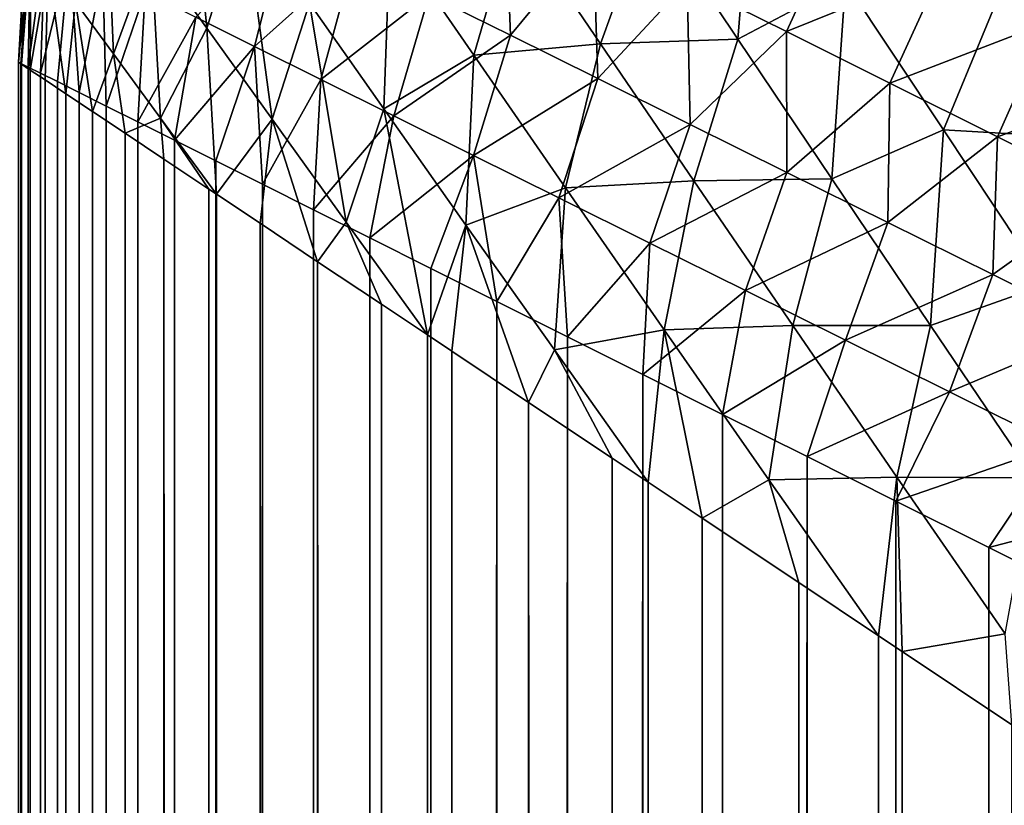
# Model space of a CAD drawing. Extents: x -551 to 551, y -297 to 194.
# Tile 62 of 163: x -498.499 to -497.651, y 192.86 to 193.537. Entities that reach past the tile are written whole.
import ezdxf

# ---------------------------------------------------------------- set-up
doc = ezdxf.new("R2010")
doc.units = 0
doc.header["$LTSCALE"] = 70.117983
for name, color, linetype in [('12', 7, 'CONTINUOUS'), ('16', 7, 'CONTINUOUS'), ('19', 7, 'CONTINUOUS'), ('22', 7, 'CONTINUOUS'), ('7', 7, 'CONTINUOUS')]:
    doc.layers.add(name, color=color, linetype=linetype)

msp = doc.modelspace()

# ---------------------------------------------------------------- linework, layer by layer
at = {"layer": '12', "color": 7, "linetype": 'CONTINUOUS'}
for points in [[(-498.5, 193.5, 43.5), (-498.5, -193.5, 43.5), (-498.49745, -193.4983, 43.62364), (-498.5, 193.5, 43.5)], [(-498.49745, 193.4983, 43.62364), (-498.5, 193.5, 43.5), (-498.49745, -193.4983, 43.62364), (-498.49745, 193.4983, 43.62364)], [(-498.48984, 193.49323, 43.74668), (-498.49745, 193.4983, 43.62364), (-498.48984, -193.49323, 43.74668), (-498.48984, 193.49323, 43.74668)], [(-498.48984, -193.49323, 43.74668), (-498.49745, 193.4983, 43.62364), (-498.49745, -193.4983, 43.62364), (-498.48984, -193.49323, 43.74668)], [(-498.47714, 193.48476, 43.86967), (-498.48984, 193.49323, 43.74668), (-498.47714, -193.48476, 43.86967), (-498.47714, 193.48476, 43.86967)], [(-498.47714, -193.48476, 43.86967), (-498.48984, 193.49323, 43.74668), (-498.48984, -193.49323, 43.74668), (-498.47714, -193.48476, 43.86967)], [(-498.4593, 193.47287, 43.99247), (-498.47714, 193.48476, 43.86967), (-498.4593, -193.47287, 43.99247), (-498.4593, 193.47287, 43.99247)], [(-498.4593, -193.47287, 43.99247), (-498.47714, 193.48476, 43.86967), (-498.47714, -193.48476, 43.86967), (-498.4593, -193.47287, 43.99247)], [(-498.43633, 193.45755, 44.1148), (-498.4593, 193.47287, 43.99247), (-498.43633, -193.45755, 44.1148), (-498.43633, 193.45755, 44.1148)], [(-498.43633, -193.45755, 44.1148), (-498.4593, 193.47287, 43.99247), (-498.4593, -193.47287, 43.99247), (-498.43633, -193.45755, 44.1148)], [(-498.40814, 193.43876, 44.23669), (-498.43633, 193.45755, 44.1148), (-498.40814, -193.43876, 44.23669), (-498.40814, 193.43876, 44.23669)], [(-498.40814, -193.43876, 44.23669), (-498.43633, 193.45755, 44.1148), (-498.43633, -193.45755, 44.1148), (-498.40814, -193.43876, 44.23669)], [(-498.37472, 193.41648, 44.35788), (-498.40814, 193.43876, 44.23669), (-498.37472, -193.41648, 44.35788), (-498.37472, 193.41648, 44.35788)], [(-498.37472, -193.41648, 44.35788), (-498.40814, 193.43876, 44.23669), (-498.40814, -193.43876, 44.23669), (-498.37472, -193.41648, 44.35788)], [(-498.33599, 193.39066, 44.47835), (-498.37472, 193.41648, 44.35788), (-498.33599, -193.39066, 44.47835), (-498.33599, 193.39066, 44.47835)], [(-498.33599, -193.39066, 44.47835), (-498.37472, 193.41648, 44.35788), (-498.37472, -193.41648, 44.35788), (-498.33599, -193.39066, 44.47835)], [(-498.32951, 193.38634, 44.49692), (-498.33599, 193.39066, 44.47835), (-498.2919, -193.36127, 44.59785), (-498.32951, 193.38634, 44.49692)], [(-498.2919, -193.36127, 44.59785), (-498.33599, 193.39066, 44.47835), (-498.33599, -193.39066, 44.47835), (-498.2919, -193.36127, 44.59785)], [(-498.2919, 193.36127, 44.59785), (-498.32951, 193.38634, 44.49692), (-498.2919, -193.36127, 44.59785), (-498.2919, 193.36127, 44.59785)], [(-498.24238, 193.32825, 44.71629), (-498.2919, 193.36127, 44.59785), (-498.24238, -193.32825, 44.71629), (-498.24238, 193.32825, 44.71629)], [(-498.24238, -193.32825, 44.71629), (-498.2919, 193.36127, 44.59785), (-498.2919, -193.36127, 44.59785), (-498.24238, -193.32825, 44.71629)], [(-498.18736, 193.29158, 44.83345), (-498.24238, 193.32825, 44.71629), (-498.18736, -193.29158, 44.83345), (-498.18736, 193.29158, 44.83345)], [(-498.18736, -193.29158, 44.83345), (-498.24238, 193.32825, 44.71629), (-498.24238, -193.32825, 44.71629), (-498.18736, -193.29158, 44.83345)], [(-498.14781, 193.26521, 44.91035), (-498.18736, 193.29158, 44.83345), (-498.1268, -193.2512, 44.94911), (-498.14781, 193.26521, 44.91035)], [(-498.1268, -193.2512, 44.94911), (-498.18736, 193.29158, 44.83345), (-498.18736, -193.29158, 44.83345), (-498.1268, -193.2512, 44.94911)], [(-498.1268, 193.2512, 44.94911), (-498.14781, 193.26521, 44.91035), (-498.1268, -193.2512, 44.94911), (-498.1268, 193.2512, 44.94911)], [(-498.06062, 193.20708, 45.06309), (-498.1268, 193.2512, 44.94911), (-498.06062, -193.20708, 45.06309), (-498.06062, 193.20708, 45.06309)], [(-498.06062, -193.20708, 45.06309), (-498.1268, 193.2512, 44.94911), (-498.1268, -193.2512, 44.94911), (-498.06062, -193.20708, 45.06309)], [(-497.98879, 193.1592, 45.17508), (-498.06062, 193.20708, 45.06309), (-497.98879, -193.1592, 45.17508), (-497.98879, 193.1592, 45.17508)], [(-497.98879, -193.1592, 45.17508), (-498.06062, 193.20708, 45.06309), (-498.06062, -193.20708, 45.06309), (-497.98879, -193.1592, 45.17508)], [(-497.95757, 193.13838, 45.22056), (-497.98879, 193.1592, 45.17508), (-497.91126, -193.10751, 45.28489), (-497.95757, 193.13838, 45.22056)], [(-497.91126, -193.10751, 45.28489), (-497.98879, 193.1592, 45.17508), (-497.98879, -193.1592, 45.17508), (-497.91126, -193.10751, 45.28489)], [(-497.91126, 193.10751, 45.28489), (-497.95757, 193.13838, 45.22056), (-497.91126, -193.10751, 45.28489), (-497.91126, 193.10751, 45.28489)], [(-497.82802, 193.05201, 45.39218), (-497.91126, 193.10751, 45.28489), (-497.82802, -193.05201, 45.39218), (-497.82802, 193.05201, 45.39218)], [(-497.82802, -193.05201, 45.39218), (-497.91126, 193.10751, 45.28489), (-497.91126, -193.10751, 45.28489), (-497.82802, -193.05201, 45.39218)], [(-497.75941, 193.00627, 45.4736), (-497.82802, 193.05201, 45.39218), (-497.73905, -192.9927, 45.49666), (-497.75941, 193.00627, 45.4736)], [(-497.73905, -192.9927, 45.49666), (-497.82802, 193.05201, 45.39218), (-497.82802, -193.05201, 45.39218), (-497.73905, -192.9927, 45.49666)], [(-497.73905, 192.9927, 45.49666), (-497.75941, 193.00627, 45.4736), (-497.73905, -192.9927, 45.49666), (-497.73905, 192.9927, 45.49666)], [(-497.64438, 192.92958, 45.59801), (-497.73905, 192.9927, 45.49666), (-497.64438, -192.92958, 45.59801), (-497.64438, 192.92958, 45.59801)], [(-497.64438, -192.92958, 45.59801), (-497.73905, 192.9927, 45.49666), (-497.73905, -192.9927, 45.49666), (-497.64438, -192.92958, 45.59801)]]:
    msp.add_3dface(points, dxfattribs=at)
at = {"layer": '16', "color": 7, "linetype": 'CONTINUOUS'}
for points in [[(-498.5, -193.5, 2), (-498.5, 193.5, 2), (-498.4979, 193.49895, 1.90842), (-498.5, -193.5, 2)], [(-498.5, -193.5, 2), (-498.4979, 193.49895, 1.90842), (-498.4979, -193.49895, 1.90842), (-498.5, -193.5, 2)], [(-498.4979, 193.49895, 1.90842), (-498.49163, 193.49581, 1.81718), (-498.4979, -193.49895, 1.90842), (-498.4979, 193.49895, 1.90842)], [(-498.4979, -193.49895, 1.90842), (-498.49163, 193.49581, 1.81718), (-498.49163, -193.49581, 1.81718), (-498.4979, -193.49895, 1.90842)], [(-498.49163, 193.49581, 1.81718), (-498.48115, 193.49058, 1.72608), (-498.49163, -193.49581, 1.81718), (-498.49163, 193.49581, 1.81718)], [(-498.49163, -193.49581, 1.81718), (-498.48115, 193.49058, 1.72608), (-498.48115, -193.49058, 1.72608), (-498.49163, -193.49581, 1.81718)], [(-498.48115, 193.49058, 1.72608), (-498.46648, 193.48324, 1.63536), (-498.48115, -193.49058, 1.72608), (-498.48115, 193.49058, 1.72608)], [(-498.48115, -193.49058, 1.72608), (-498.46648, 193.48324, 1.63536), (-498.46648, -193.48324, 1.63536), (-498.48115, -193.49058, 1.72608)], [(-498.46648, 193.48324, 1.63536), (-498.44761, 193.4738, 1.54522), (-498.46648, -193.48324, 1.63536), (-498.46648, 193.48324, 1.63536)], [(-498.46648, -193.48324, 1.63536), (-498.44761, 193.4738, 1.54522), (-498.44761, -193.4738, 1.54522), (-498.46648, -193.48324, 1.63536)], [(-498.44761, 193.4738, 1.54522), (-498.42451, 193.46226, 1.45572), (-498.44761, -193.4738, 1.54522), (-498.44761, 193.4738, 1.54522)], [(-498.44761, -193.4738, 1.54522), (-498.42451, 193.46226, 1.45572), (-498.42451, -193.46226, 1.45572), (-498.44761, -193.4738, 1.54522)], [(-498.42451, 193.46226, 1.45572), (-498.39722, 193.44861, 1.3671), (-498.42451, -193.46226, 1.45572), (-498.42451, 193.46226, 1.45572)], [(-498.42451, -193.46226, 1.45572), (-498.39722, 193.44861, 1.3671), (-498.39722, -193.44861, 1.3671), (-498.42451, -193.46226, 1.45572)], [(-498.39722, 193.44861, 1.3671), (-498.36569, 193.43284, 1.27944), (-498.39722, -193.44861, 1.3671), (-498.39722, 193.44861, 1.3671)], [(-498.39722, -193.44861, 1.3671), (-498.36569, 193.43284, 1.27944), (-498.38656, -193.44328, 1.33601), (-498.39722, -193.44861, 1.3671)], [(-498.38656, -193.44328, 1.33601), (-498.36569, 193.43284, 1.27944), (-498.36569, -193.43284, 1.27944), (-498.38656, -193.44328, 1.33601)], [(-498.36569, 193.43284, 1.27944), (-498.32994, 193.41497, 1.19296), (-498.36569, -193.43284, 1.27944), (-498.36569, 193.43284, 1.27944)], [(-498.36569, -193.43284, 1.27944), (-498.32994, 193.41497, 1.19296), (-498.32994, -193.41497, 1.19296), (-498.36569, -193.43284, 1.27944)], [(-498.32994, 193.41497, 1.19296), (-498.28997, 193.39498, 1.1078), (-498.32994, -193.41497, 1.19296), (-498.32994, 193.41497, 1.19296)], [(-498.32994, -193.41497, 1.19296), (-498.28997, 193.39498, 1.1078), (-498.28997, -193.39498, 1.1078), (-498.32994, -193.41497, 1.19296)], [(-498.28997, 193.39498, 1.1078), (-498.24578, 193.37289, 1.02416), (-498.28997, -193.39498, 1.1078), (-498.28997, 193.39498, 1.1078)], [(-498.28997, -193.39498, 1.1078), (-498.24578, 193.37289, 1.02416), (-498.26529, -193.38264, 1.05991), (-498.28997, -193.39498, 1.1078)], [(-498.26529, -193.38264, 1.05991), (-498.24578, 193.37289, 1.02416), (-498.24578, -193.37289, 1.02416), (-498.26529, -193.38264, 1.05991)], [(-498.24578, 193.37289, 1.02416), (-498.19738, 193.34869, 0.94223), (-498.24578, -193.37289, 1.02416), (-498.24578, 193.37289, 1.02416)], [(-498.24578, -193.37289, 1.02416), (-498.19738, 193.34869, 0.94223), (-498.19738, -193.34869, 0.94223), (-498.24578, -193.37289, 1.02416)], [(-498.19738, 193.34869, 0.94223), (-498.14481, 193.32241, 0.8622), (-498.19738, -193.34869, 0.94223), (-498.19738, 193.34869, 0.94223)], [(-498.19738, -193.34869, 0.94223), (-498.14481, 193.32241, 0.8622), (-498.14481, -193.32241, 0.8622), (-498.19738, -193.34869, 0.94223)], [(-498.14481, 193.32241, 0.8622), (-498.08809, 193.29405, 0.78428), (-498.14481, -193.32241, 0.8622), (-498.14481, 193.32241, 0.8622)], [(-498.14481, -193.32241, 0.8622), (-498.08809, 193.29405, 0.78428), (-498.13819, -193.31909, 0.85268), (-498.14481, -193.32241, 0.8622)], [(-498.13819, -193.31909, 0.85268), (-498.08809, 193.29405, 0.78428), (-498.08809, -193.29405, 0.78428), (-498.13819, -193.31909, 0.85268)], [(-498.08809, 193.29405, 0.78428), (-498.02727, 193.26363, 0.7087), (-498.08809, -193.29405, 0.78428), (-498.08809, 193.29405, 0.78428)], [(-498.08809, -193.29405, 0.78428), (-498.02727, 193.26363, 0.7087), (-498.02727, -193.26363, 0.7087), (-498.08809, -193.29405, 0.78428)], [(-498.02727, 193.26363, 0.7087), (-497.9624, 193.2312, 0.63568), (-498.02727, -193.26363, 0.7087), (-498.02727, 193.26363, 0.7087)], [(-498.02727, -193.26363, 0.7087), (-497.9624, 193.2312, 0.63568), (-498.00635, -193.25317, 0.68436), (-498.02727, -193.26363, 0.7087)], [(-498.00635, -193.25317, 0.68436), (-497.9624, 193.2312, 0.63568), (-497.9624, -193.2312, 0.63568), (-498.00635, -193.25317, 0.68436)], [(-497.9624, 193.2312, 0.63568), (-497.89357, 193.19679, 0.56544), (-497.9624, -193.2312, 0.63568), (-497.9624, 193.2312, 0.63568)], [(-497.9624, -193.2312, 0.63568), (-497.89357, 193.19679, 0.56544), (-497.89357, -193.19679, 0.56544), (-497.9624, -193.2312, 0.63568)], [(-497.89357, 193.19679, 0.56544), (-497.82087, 193.16043, 0.49823), (-497.89357, -193.19679, 0.56544), (-497.89357, 193.19679, 0.56544)], [(-497.89357, -193.19679, 0.56544), (-497.82087, 193.16043, 0.49823), (-497.86957, -193.18479, 0.54251), (-497.89357, -193.19679, 0.56544)], [(-497.86957, -193.18479, 0.54251), (-497.82087, 193.16043, 0.49823), (-497.82087, -193.16043, 0.49823), (-497.86957, -193.18479, 0.54251)], [(-497.82087, 193.16043, 0.49823), (-497.74441, 193.1222, 0.43429), (-497.82087, -193.16043, 0.49823), (-497.82087, 193.16043, 0.49823)], [(-497.82087, -193.16043, 0.49823), (-497.74441, 193.1222, 0.43429), (-497.74441, -193.1222, 0.43429), (-497.82087, -193.16043, 0.49823)], [(-497.74441, 193.1222, 0.43429), (-497.66432, 193.08216, 0.37385), (-497.74441, -193.1222, 0.43429), (-497.74441, 193.1222, 0.43429)], [(-497.74441, -193.1222, 0.43429), (-497.66432, 193.08216, 0.37385), (-497.7284, -193.1142, 0.4217), (-497.74441, -193.1222, 0.43429)], [(-497.7284, -193.1142, 0.4217), (-497.66432, 193.08216, 0.37385), (-497.66432, -193.08216, 0.37385), (-497.7284, -193.1142, 0.4217)], [(-497.66432, 193.08216, 0.37385), (-497.58076, 193.04038, 0.31716), (-497.66432, -193.08216, 0.37385), (-497.66432, 193.08216, 0.37385)], [(-497.66432, -193.08216, 0.37385), (-497.58076, 193.04038, 0.31716), (-497.5833, -193.04165, 0.31879), (-497.66432, -193.08216, 0.37385)]]:
    msp.add_3dface(points, dxfattribs=at)
at = {"layer": '19', "color": 7, "linetype": 'CONTINUOUS'}
for points in [[(-498.07611, 193.52315, 0.80504), (-498.14625, 193.55804, 0.90439), (-498.0812, 193.64746, 0.85919), (-498.07611, 193.52315, 0.80504)], [(-498.00508, 193.60939, 0.75909), (-498.07611, 193.52315, 0.80504), (-498.0812, 193.64746, 0.85919), (-498.00508, 193.60939, 0.75909)], [(-497.6128, 193.53442, 0.43785), (-497.70452, 193.58059, 0.50899), (-497.5997, 193.64764, 0.48548), (-497.6128, 193.53442, 0.43785)], [(-497.83866, 193.52635, 0.57888), (-497.92405, 193.56893, 0.66563), (-497.79314, 193.62521, 0.58693), (-497.83866, 193.52635, 0.57888)], [(-497.70452, 193.58059, 0.50899), (-497.83866, 193.52635, 0.57888), (-497.79314, 193.62521, 0.58693), (-497.70452, 193.58059, 0.50899)], [(-498.29661, 193.51348, 1.13459), (-498.3472, 193.5387, 1.24888), (-498.26978, 193.61964, 1.11957), (-498.29661, 193.51348, 1.13459)], [(-498.21098, 193.59029, 1.00932), (-498.29661, 193.51348, 1.13459), (-498.26978, 193.61964, 1.11957), (-498.21098, 193.59029, 1.00932)], [(-498.5, 193.5, 2), (-498.49371, 193.61196, 2), (-498.4895, 193.60985, 1.87032), (-498.5, 193.5, 2)], [(-498.4979, 193.49895, 1.90842), (-498.5, 193.5, 2), (-498.4895, 193.60985, 1.87032), (-498.4979, 193.49895, 1.90842)], [(-498.49163, 193.49581, 1.81718), (-498.4979, 193.49895, 1.90842), (-498.4895, 193.60985, 1.87032), (-498.49163, 193.49581, 1.81718)], [(-498.47692, 193.60355, 1.74146), (-498.49163, 193.49581, 1.81718), (-498.4895, 193.60985, 1.87032), (-498.47692, 193.60355, 1.74146)], [(-498.00107, 193.48587, 0.71145), (-498.07611, 193.52315, 0.80504), (-498.00508, 193.60939, 0.75909), (-498.00107, 193.48587, 0.71145)], [(-497.92405, 193.56893, 0.66563), (-498.00107, 193.48587, 0.71145), (-498.00508, 193.60939, 0.75909), (-497.92405, 193.56893, 0.66563)], [(-498.48115, 193.49058, 1.72608), (-498.49163, 193.49581, 1.81718), (-498.47692, 193.60355, 1.74146), (-498.48115, 193.49058, 1.72608)], [(-498.45613, 193.59313, 1.61418), (-498.48115, 193.49058, 1.72608), (-498.47692, 193.60355, 1.74146), (-498.45613, 193.59313, 1.61418)], [(-498.46648, 193.48324, 1.63536), (-498.48115, 193.49058, 1.72608), (-498.45613, 193.59313, 1.61418), (-498.46648, 193.48324, 1.63536)], [(-498.44761, 193.4738, 1.54522), (-498.46648, 193.48324, 1.63536), (-498.45613, 193.59313, 1.61418), (-498.44761, 193.4738, 1.54522)], [(-498.42736, 193.57874, 1.48923), (-498.44761, 193.4738, 1.54522), (-498.45613, 193.59313, 1.61418), (-498.42736, 193.57874, 1.48923)], [(-498.23959, 193.48508, 1.02482), (-498.29661, 193.51348, 1.13459), (-498.21098, 193.59029, 1.00932), (-498.23959, 193.48508, 1.02482)], [(-498.14625, 193.55804, 0.90439), (-498.23959, 193.48508, 1.02482), (-498.21098, 193.59029, 1.00932), (-498.14625, 193.55804, 0.90439)], [(-498.42451, 193.46226, 1.45572), (-498.44761, 193.4738, 1.54522), (-498.42736, 193.57874, 1.48923), (-498.42451, 193.46226, 1.45572)], [(-498.39092, 193.56053, 1.36726), (-498.42451, 193.46226, 1.45572), (-498.42736, 193.57874, 1.48923), (-498.39092, 193.56053, 1.36726)], [(-497.74944, 193.48187, 0.49886), (-497.83866, 193.52635, 0.57888), (-497.70452, 193.58059, 0.50899), (-497.74944, 193.48187, 0.49886)], [(-497.6128, 193.53442, 0.43785), (-497.74944, 193.48187, 0.49886), (-497.70452, 193.58059, 0.50899), (-497.6128, 193.53442, 0.43785)], [(-497.92159, 193.44643, 0.62375), (-498.00107, 193.48587, 0.71145), (-497.92405, 193.56893, 0.66563), (-497.92159, 193.44643, 0.62375)], [(-497.83866, 193.52635, 0.57888), (-497.92159, 193.44643, 0.62375), (-497.92405, 193.56893, 0.66563), (-497.83866, 193.52635, 0.57888)], [(-498.39722, 193.44861, 1.3671), (-498.42451, 193.46226, 1.45572), (-498.39092, 193.56053, 1.36726), (-498.39722, 193.44861, 1.3671)], [(-498.3472, 193.5387, 1.24888), (-498.39722, 193.44861, 1.3671), (-498.39092, 193.56053, 1.36726), (-498.3472, 193.5387, 1.24888)], [(-498.17659, 193.45375, 0.91991), (-498.23959, 193.48508, 1.02482), (-498.14625, 193.55804, 0.90439), (-498.17659, 193.45375, 0.91991)], [(-498.07611, 193.52315, 0.80504), (-498.17659, 193.45375, 0.91991), (-498.14625, 193.55804, 0.90439), (-498.07611, 193.52315, 0.80504)], [(-498.36569, 193.43284, 1.27944), (-498.39722, 193.44861, 1.3671), (-498.3472, 193.5387, 1.24888), (-498.36569, 193.43284, 1.27944)], [(-498.29661, 193.51348, 1.13459), (-498.36569, 193.43284, 1.27944), (-498.3472, 193.5387, 1.24888), (-498.29661, 193.51348, 1.13459)], [(-497.65686, 193.43574, 0.42556), (-497.74944, 193.48187, 0.49886), (-497.6128, 193.53442, 0.43785), (-497.65686, 193.43574, 0.42556)], [(-497.51844, 193.4869, 0.37345), (-497.65686, 193.43574, 0.42556), (-497.6128, 193.53442, 0.43785), (-497.51844, 193.4869, 0.37345)], [(-497.83813, 193.40503, 0.54203), (-497.92159, 193.44643, 0.62375), (-497.83866, 193.52635, 0.57888), (-497.83813, 193.40503, 0.54203)], [(-497.74944, 193.48187, 0.49886), (-497.83813, 193.40503, 0.54203), (-497.83866, 193.52635, 0.57888), (-497.74944, 193.48187, 0.49886)], [(-498.10808, 193.41969, 0.82016), (-498.17659, 193.45375, 0.91991), (-498.07611, 193.52315, 0.80504), (-498.10808, 193.41969, 0.82016)], [(-498.00107, 193.48587, 0.71145), (-498.10808, 193.41969, 0.82016), (-498.07611, 193.52315, 0.80504), (-498.00107, 193.48587, 0.71145)], [(-498.32994, 193.41497, 1.19296), (-498.36569, 193.43284, 1.27944), (-498.29661, 193.51348, 1.13459), (-498.32994, 193.41497, 1.19296)], [(-498.28997, 193.39498, 1.1078), (-498.32994, 193.41497, 1.19296), (-498.29661, 193.51348, 1.13459), (-498.28997, 193.39498, 1.1078)], [(-498.23959, 193.48508, 1.02482), (-498.28997, 193.39498, 1.1078), (-498.29661, 193.51348, 1.13459), (-498.23959, 193.48508, 1.02482)], [(-498.24578, 193.37289, 1.02416), (-498.28997, 193.39498, 1.1078), (-498.23959, 193.48508, 1.02482), (-498.24578, 193.37289, 1.02416)], [(-498.17659, 193.45375, 0.91991), (-498.24578, 193.37289, 1.02416), (-498.23959, 193.48508, 1.02482), (-498.17659, 193.45375, 0.91991)], [(-498.03451, 193.38315, 0.72578), (-498.10808, 193.41969, 0.82016), (-498.00107, 193.48587, 0.71145), (-498.03451, 193.38315, 0.72578)], [(-497.92159, 193.44643, 0.62375), (-498.03451, 193.38315, 0.72578), (-498.00107, 193.48587, 0.71145), (-497.92159, 193.44643, 0.62375)], [(-497.75112, 193.36188, 0.46631), (-497.83813, 193.40503, 0.54203), (-497.74944, 193.48187, 0.49886), (-497.75112, 193.36188, 0.46631)], [(-497.65686, 193.43574, 0.42556), (-497.75112, 193.36188, 0.46631), (-497.74944, 193.48187, 0.49886), (-497.65686, 193.43574, 0.42556)], [(-497.56138, 193.38813, 0.35894), (-497.65686, 193.43574, 0.42556), (-497.51844, 193.4869, 0.37345), (-497.56138, 193.38813, 0.35894)], [(-498.19738, 193.34869, 0.94223), (-498.24578, 193.37289, 1.02416), (-498.17659, 193.45375, 0.91991), (-498.19738, 193.34869, 0.94223)], [(-498.10808, 193.41969, 0.82016), (-498.19738, 193.34869, 0.94223), (-498.17659, 193.45375, 0.91991), (-498.10808, 193.41969, 0.82016)], [(-497.95631, 193.34432, 0.63696), (-498.03451, 193.38315, 0.72578), (-497.92159, 193.44643, 0.62375), (-497.95631, 193.34432, 0.63696)], [(-497.83813, 193.40503, 0.54203), (-497.95631, 193.34432, 0.63696), (-497.92159, 193.44643, 0.62375), (-497.83813, 193.40503, 0.54203)], [(-497.66097, 193.31716, 0.39663), (-497.75112, 193.36188, 0.46631), (-497.65686, 193.43574, 0.42556), (-497.66097, 193.31716, 0.39663)], [(-497.56138, 193.38813, 0.35894), (-497.66097, 193.31716, 0.39663), (-497.65686, 193.43574, 0.42556), (-497.56138, 193.38813, 0.35894)], [(-498.14481, 193.32241, 0.8622), (-498.19738, 193.34869, 0.94223), (-498.10808, 193.41969, 0.82016), (-498.14481, 193.32241, 0.8622)], [(-498.08809, 193.29405, 0.78428), (-498.14481, 193.32241, 0.8622), (-498.10808, 193.41969, 0.82016), (-498.08809, 193.29405, 0.78428)], [(-498.03451, 193.38315, 0.72578), (-498.08809, 193.29405, 0.78428), (-498.10808, 193.41969, 0.82016), (-498.03451, 193.38315, 0.72578)], [(-497.8739, 193.30341, 0.55382), (-497.95631, 193.34432, 0.63696), (-497.83813, 193.40503, 0.54203), (-497.8739, 193.30341, 0.55382)], [(-497.75112, 193.36188, 0.46631), (-497.8739, 193.30341, 0.55382), (-497.83813, 193.40503, 0.54203), (-497.75112, 193.36188, 0.46631)], [(-497.56803, 193.27104, 0.33298), (-497.66097, 193.31716, 0.39663), (-497.56138, 193.38813, 0.35894), (-497.56803, 193.27104, 0.33298)], [(-498.02727, 193.26363, 0.7087), (-498.08809, 193.29405, 0.78428), (-498.03451, 193.38315, 0.72578), (-498.02727, 193.26363, 0.7087)], [(-497.95631, 193.34432, 0.63696), (-498.02727, 193.26363, 0.7087), (-498.03451, 193.38315, 0.72578), (-497.95631, 193.34432, 0.63696)], [(-497.7877, 193.26062, 0.47646), (-497.8739, 193.30341, 0.55382), (-497.75112, 193.36188, 0.46631), (-497.7877, 193.26062, 0.47646)], [(-497.66097, 193.31716, 0.39663), (-497.7877, 193.26062, 0.47646), (-497.75112, 193.36188, 0.46631), (-497.66097, 193.31716, 0.39663)], [(-497.9624, 193.2312, 0.63568), (-498.02727, 193.26363, 0.7087), (-497.95631, 193.34432, 0.63696), (-497.9624, 193.2312, 0.63568)], [(-497.8739, 193.30341, 0.55382), (-497.9624, 193.2312, 0.63568), (-497.95631, 193.34432, 0.63696), (-497.8739, 193.30341, 0.55382)], [(-497.69808, 193.21613, 0.40494), (-497.7877, 193.26062, 0.47646), (-497.66097, 193.31716, 0.39663), (-497.69808, 193.21613, 0.40494)], [(-497.56803, 193.27104, 0.33298), (-497.69808, 193.21613, 0.40494), (-497.66097, 193.31716, 0.39663), (-497.56803, 193.27104, 0.33298)], [(-497.89357, 193.19679, 0.56544), (-497.9624, 193.2312, 0.63568), (-497.8739, 193.30341, 0.55382), (-497.89357, 193.19679, 0.56544)], [(-497.7877, 193.26062, 0.47646), (-497.89357, 193.19679, 0.56544), (-497.8739, 193.30341, 0.55382), (-497.7877, 193.26062, 0.47646)], [(-497.60541, 193.17012, 0.33929), (-497.69808, 193.21613, 0.40494), (-497.56803, 193.27104, 0.33298), (-497.60541, 193.17012, 0.33929)], [(-497.82087, 193.16043, 0.49823), (-497.89357, 193.19679, 0.56544), (-497.7877, 193.26062, 0.47646), (-497.82087, 193.16043, 0.49823)], [(-497.69808, 193.21613, 0.40494), (-497.82087, 193.16043, 0.49823), (-497.7877, 193.26062, 0.47646), (-497.69808, 193.21613, 0.40494)], [(-497.74441, 193.1222, 0.43429), (-497.82087, 193.16043, 0.49823), (-497.69808, 193.21613, 0.40494), (-497.74441, 193.1222, 0.43429)], [(-497.60541, 193.17012, 0.33929), (-497.74441, 193.1222, 0.43429), (-497.69808, 193.21613, 0.40494), (-497.60541, 193.17012, 0.33929)], [(-497.66432, 193.08216, 0.37385), (-497.74441, 193.1222, 0.43429), (-497.60541, 193.17012, 0.33929), (-497.66432, 193.08216, 0.37385)], [(-497.51004, 193.12274, 0.27956), (-497.66432, 193.08216, 0.37385), (-497.60541, 193.17012, 0.33929), (-497.51004, 193.12274, 0.27956)], [(-497.58076, 193.04038, 0.31716), (-497.66432, 193.08216, 0.37385), (-497.51004, 193.12274, 0.27956), (-497.58076, 193.04038, 0.31716)]]:
    msp.add_3dface(points, dxfattribs=at)
at = {"layer": '22', "color": 7, "linetype": 'CONTINUOUS'}
for points in [[(-498.33781, 193.52916, 44.44738), (-498.35412, 193.70025, 44.29735), (-498.38563, 193.59592, 44.27173), (-498.33781, 193.52916, 44.44738)], [(-498.30601, 193.63155, 44.47907), (-498.35412, 193.70025, 44.29735), (-498.33781, 193.52916, 44.44738), (-498.30601, 193.63155, 44.47907)], [(-497.88037, 193.51979, 45.21345), (-497.86666, 193.6884, 45.12372), (-497.95621, 193.63307, 45.06368), (-497.88037, 193.51979, 45.21345)], [(-497.7876, 193.56881, 45.2784), (-497.86666, 193.6884, 45.12372), (-497.88037, 193.51979, 45.21345), (-497.7876, 193.56881, 45.2784)], [(-498.41824, 193.50729, 44.18788), (-498.42405, 193.64966, 44.08727), (-498.45078, 193.55171, 44.02243), (-498.41824, 193.50729, 44.18788)], [(-498.38563, 193.59592, 44.27173), (-498.42405, 193.64966, 44.08727), (-498.41824, 193.50729, 44.18788), (-498.38563, 193.59592, 44.27173)], [(-498.28156, 193.45082, 44.61293), (-498.30601, 193.63155, 44.47907), (-498.33781, 193.52916, 44.44738), (-498.28156, 193.45082, 44.61293)], [(-498.24942, 193.55091, 44.65051), (-498.30601, 193.63155, 44.47907), (-498.28156, 193.45082, 44.61293), (-498.24942, 193.55091, 44.65051)], [(-498.10791, 193.50603, 44.92552), (-498.0732, 193.62553, 44.91608), (-498.17998, 193.61048, 44.75424), (-498.10791, 193.50603, 44.92552)], [(-497.99877, 193.51587, 45.07617), (-498.0732, 193.62553, 44.91608), (-498.10791, 193.50603, 44.92552), (-497.99877, 193.51587, 45.07617)], [(-497.99877, 193.51587, 45.07617), (-497.95621, 193.63307, 45.06368), (-498.0732, 193.62553, 44.91608), (-497.99877, 193.51587, 45.07617)], [(-497.88037, 193.51979, 45.21345), (-497.95621, 193.63307, 45.06368), (-497.99877, 193.51587, 45.07617), (-497.88037, 193.51979, 45.21345)], [(-498.49371, 193.61196, 43.5), (-498.5, 193.5, 43.5), (-498.49745, 193.4983, 43.62364), (-498.49371, 193.61196, 43.5)], [(-498.49371, 193.61196, 43.5), (-498.49745, 193.4983, 43.62364), (-498.489, 193.60397, 43.67673), (-498.49371, 193.61196, 43.5)], [(-498.18534, 193.45983, 44.81078), (-498.17998, 193.61048, 44.75424), (-498.24942, 193.55091, 44.65051), (-498.18534, 193.45983, 44.81078)], [(-498.10791, 193.50603, 44.92552), (-498.17998, 193.61048, 44.75424), (-498.18534, 193.45983, 44.81078), (-498.10791, 193.50603, 44.92552)], [(-498.49745, 193.4983, 43.62364), (-498.48984, 193.49323, 43.74668), (-498.489, 193.60397, 43.67673), (-498.49745, 193.4983, 43.62364)], [(-498.48984, 193.49323, 43.74668), (-498.47453, 193.58418, 43.8515), (-498.489, 193.60397, 43.67673), (-498.48984, 193.49323, 43.74668)], [(-497.57025, 193.4341, 45.52681), (-497.55175, 193.60549, 45.43518), (-497.65391, 193.56137, 45.39411), (-497.57025, 193.4341, 45.52681)], [(-498.37756, 193.45186, 44.34646), (-498.38563, 193.59592, 44.27173), (-498.41824, 193.50729, 44.18788), (-498.37756, 193.45186, 44.34646)], [(-498.33781, 193.52916, 44.44738), (-498.38563, 193.59592, 44.27173), (-498.37756, 193.45186, 44.34646), (-498.33781, 193.52916, 44.44738)], [(-498.48984, 193.49323, 43.74668), (-498.47714, 193.48476, 43.86967), (-498.47453, 193.58418, 43.8515), (-498.48984, 193.49323, 43.74668)], [(-498.47714, 193.48476, 43.86967), (-498.4593, 193.47287, 43.99247), (-498.47453, 193.58418, 43.8515), (-498.47714, 193.48476, 43.86967)], [(-498.4593, 193.47287, 43.99247), (-498.45078, 193.55171, 44.02243), (-498.47453, 193.58418, 43.8515), (-498.4593, 193.47287, 43.99247)], [(-497.79957, 193.39948, 45.35121), (-497.7876, 193.56881, 45.2784), (-497.88037, 193.51979, 45.21345), (-497.79957, 193.39948, 45.35121)], [(-497.70341, 193.44185, 45.42047), (-497.7876, 193.56881, 45.2784), (-497.79957, 193.39948, 45.35121), (-497.70341, 193.44185, 45.42047)], [(-497.70341, 193.44185, 45.42047), (-497.65391, 193.56137, 45.39411), (-497.7876, 193.56881, 45.2784), (-497.70341, 193.44185, 45.42047)], [(-497.57025, 193.4341, 45.52681), (-497.65391, 193.56137, 45.39411), (-497.70341, 193.44185, 45.42047), (-497.57025, 193.4341, 45.52681)], [(-498.4593, 193.47287, 43.99247), (-498.43633, 193.45755, 44.1148), (-498.45078, 193.55171, 44.02243), (-498.4593, 193.47287, 43.99247)], [(-498.43633, 193.45755, 44.1148), (-498.41824, 193.50729, 44.18788), (-498.45078, 193.55171, 44.02243), (-498.43633, 193.45755, 44.1148)], [(-498.21785, 193.3624, 44.76753), (-498.24942, 193.55091, 44.65051), (-498.28156, 193.45082, 44.61293), (-498.21785, 193.3624, 44.76753)], [(-498.18534, 193.45983, 44.81078), (-498.24942, 193.55091, 44.65051), (-498.21785, 193.3624, 44.76753), (-498.18534, 193.45983, 44.81078)], [(-498.32951, 193.38634, 44.49692), (-498.33781, 193.52916, 44.44738), (-498.37756, 193.45186, 44.34646), (-498.32951, 193.38634, 44.49692)], [(-498.32951, 193.38634, 44.49692), (-498.28156, 193.45082, 44.61293), (-498.33781, 193.52916, 44.44738), (-498.32951, 193.38634, 44.49692)], [(-498.02883, 193.39181, 45.08311), (-497.99877, 193.51587, 45.07617), (-498.10791, 193.50603, 44.92552), (-498.02883, 193.39181, 45.08311)], [(-497.91847, 193.39798, 45.22338), (-497.99877, 193.51587, 45.07617), (-498.02883, 193.39181, 45.08311), (-497.91847, 193.39798, 45.22338)], [(-497.91847, 193.39798, 45.22338), (-497.88037, 193.51979, 45.21345), (-497.99877, 193.51587, 45.07617), (-497.91847, 193.39798, 45.22338)], [(-497.79957, 193.39948, 45.35121), (-497.88037, 193.51979, 45.21345), (-497.91847, 193.39798, 45.22338), (-497.79957, 193.39948, 45.35121)], [(-498.43633, 193.45755, 44.1148), (-498.40814, 193.43876, 44.23669), (-498.41824, 193.50729, 44.18788), (-498.43633, 193.45755, 44.1148)], [(-498.40814, 193.43876, 44.23669), (-498.37756, 193.45186, 44.34646), (-498.41824, 193.50729, 44.18788), (-498.40814, 193.43876, 44.23669)], [(-498.11472, 193.35982, 44.95937), (-498.10791, 193.50603, 44.92552), (-498.18534, 193.45983, 44.81078), (-498.11472, 193.35982, 44.95937)], [(-498.02883, 193.39181, 45.08311), (-498.10791, 193.50603, 44.92552), (-498.11472, 193.35982, 44.95937), (-498.02883, 193.39181, 45.08311)], [(-498.14781, 193.26521, 44.91035), (-498.18534, 193.45983, 44.81078), (-498.21785, 193.3624, 44.76753), (-498.14781, 193.26521, 44.91035)], [(-498.14781, 193.26521, 44.91035), (-498.11472, 193.35982, 44.95937), (-498.18534, 193.45983, 44.81078), (-498.14781, 193.26521, 44.91035)], [(-498.40814, 193.43876, 44.23669), (-498.37472, 193.41648, 44.35788), (-498.37756, 193.45186, 44.34646), (-498.40814, 193.43876, 44.23669)], [(-498.37472, 193.41648, 44.35788), (-498.33599, 193.39066, 44.47835), (-498.37756, 193.45186, 44.34646), (-498.37472, 193.41648, 44.35788)], [(-498.33599, 193.39066, 44.47835), (-498.32951, 193.38634, 44.49692), (-498.37756, 193.45186, 44.34646), (-498.33599, 193.39066, 44.47835)], [(-498.32951, 193.38634, 44.49692), (-498.2919, 193.36127, 44.59785), (-498.28156, 193.45082, 44.61293), (-498.32951, 193.38634, 44.49692)], [(-498.2919, 193.36127, 44.59785), (-498.24238, 193.32825, 44.71629), (-498.28156, 193.45082, 44.61293), (-498.2919, 193.36127, 44.59785)], [(-498.24238, 193.32825, 44.71629), (-498.21785, 193.3624, 44.76753), (-498.28156, 193.45082, 44.61293), (-498.24238, 193.32825, 44.71629)], [(-497.71449, 193.27329, 45.4771), (-497.70341, 193.44185, 45.42047), (-497.79957, 193.39948, 45.35121), (-497.71449, 193.27329, 45.4771)], [(-497.61481, 193.30872, 45.55008), (-497.70341, 193.44185, 45.42047), (-497.71449, 193.27329, 45.4771), (-497.61481, 193.30872, 45.55008)], [(-497.61481, 193.30872, 45.55008), (-497.57025, 193.4341, 45.52681), (-497.70341, 193.44185, 45.42047), (-497.61481, 193.30872, 45.55008)], [(-497.94376, 193.26948, 45.2269), (-497.91847, 193.39798, 45.22338), (-498.02883, 193.39181, 45.08311), (-497.94376, 193.26948, 45.2269)], [(-497.83315, 193.27323, 45.35776), (-497.91847, 193.39798, 45.22338), (-497.94376, 193.26948, 45.2269), (-497.83315, 193.27323, 45.35776)], [(-497.83315, 193.27323, 45.35776), (-497.79957, 193.39948, 45.35121), (-497.91847, 193.39798, 45.22338), (-497.83315, 193.27323, 45.35776)], [(-497.71449, 193.27329, 45.4771), (-497.79957, 193.39948, 45.35121), (-497.83315, 193.27323, 45.35776), (-497.71449, 193.27329, 45.4771)], [(-498.03845, 193.25226, 45.09607), (-498.02883, 193.39181, 45.08311), (-498.11472, 193.35982, 44.95937), (-498.03845, 193.25226, 45.09607)], [(-497.94376, 193.26948, 45.2269), (-498.02883, 193.39181, 45.08311), (-498.03845, 193.25226, 45.09607), (-497.94376, 193.26948, 45.2269)], [(-498.24238, 193.32825, 44.71629), (-498.18736, 193.29158, 44.83345), (-498.21785, 193.3624, 44.76753), (-498.24238, 193.32825, 44.71629)], [(-498.18736, 193.29158, 44.83345), (-498.14781, 193.26521, 44.91035), (-498.21785, 193.3624, 44.76753), (-498.18736, 193.29158, 44.83345)], [(-498.14781, 193.26521, 44.91035), (-498.1268, 193.2512, 44.94911), (-498.11472, 193.35982, 44.95937), (-498.14781, 193.26521, 44.91035)], [(-498.1268, 193.2512, 44.94911), (-498.06062, 193.20708, 45.06309), (-498.11472, 193.35982, 44.95937), (-498.1268, 193.2512, 44.94911)], [(-498.06062, 193.20708, 45.06309), (-498.03845, 193.25226, 45.09607), (-498.11472, 193.35982, 44.95937), (-498.06062, 193.20708, 45.06309)], [(-497.62574, 193.14224, 45.59136), (-497.61481, 193.30872, 45.55008), (-497.71449, 193.27329, 45.4771), (-497.62574, 193.14224, 45.59136)], [(-497.95757, 193.13838, 45.22056), (-497.94376, 193.26948, 45.2269), (-498.03845, 193.25226, 45.09607), (-497.95757, 193.13838, 45.22056)], [(-497.95757, 193.13838, 45.22056), (-497.91126, 193.10751, 45.28489), (-497.94376, 193.26948, 45.2269), (-497.95757, 193.13838, 45.22056)], [(-497.85362, 193.14053, 45.35703), (-497.83315, 193.27323, 45.35776), (-497.94376, 193.26948, 45.2269), (-497.85362, 193.14053, 45.35703)], [(-497.91126, 193.10751, 45.28489), (-497.85362, 193.14053, 45.35703), (-497.94376, 193.26948, 45.2269), (-497.91126, 193.10751, 45.28489)], [(-497.74355, 193.14285, 45.47952), (-497.83315, 193.27323, 45.35776), (-497.85362, 193.14053, 45.35703), (-497.74355, 193.14285, 45.47952)], [(-497.74355, 193.14285, 45.47952), (-497.71449, 193.27329, 45.4771), (-497.83315, 193.27323, 45.35776), (-497.74355, 193.14285, 45.47952)], [(-497.62574, 193.14224, 45.59136), (-497.71449, 193.27329, 45.4771), (-497.74355, 193.14285, 45.47952), (-497.62574, 193.14224, 45.59136)], [(-498.06062, 193.20708, 45.06309), (-497.98879, 193.1592, 45.17508), (-498.03845, 193.25226, 45.09607), (-498.06062, 193.20708, 45.06309)], [(-497.98879, 193.1592, 45.17508), (-497.95757, 193.13838, 45.22056), (-498.03845, 193.25226, 45.09607), (-497.98879, 193.1592, 45.17508)], [(-497.75941, 193.00627, 45.4736), (-497.74355, 193.14285, 45.47952), (-497.85362, 193.14053, 45.35703), (-497.75941, 193.00627, 45.4736)], [(-497.75941, 193.00627, 45.4736), (-497.73905, 192.9927, 45.49666), (-497.74355, 193.14285, 45.47952), (-497.75941, 193.00627, 45.4736)], [(-497.73905, 192.9927, 45.49666), (-497.65031, 193.00792, 45.589), (-497.74355, 193.14285, 45.47952), (-497.73905, 192.9927, 45.49666)], [(-497.65031, 193.00792, 45.589), (-497.62574, 193.14224, 45.59136), (-497.74355, 193.14285, 45.47952), (-497.65031, 193.00792, 45.589)], [(-497.91126, 193.10751, 45.28489), (-497.82802, 193.05201, 45.39218), (-497.85362, 193.14053, 45.35703), (-497.91126, 193.10751, 45.28489)], [(-497.82802, 193.05201, 45.39218), (-497.75941, 193.00627, 45.4736), (-497.85362, 193.14053, 45.35703), (-497.82802, 193.05201, 45.39218)], [(-497.73905, 192.9927, 45.49666), (-497.64438, 192.92958, 45.59801), (-497.65031, 193.00792, 45.589), (-497.73905, 192.9927, 45.49666)]]:
    msp.add_3dface(points, dxfattribs=at)
at = {"layer": '7', "color": 7, "linetype": 'CONTINUOUS'}
for points in [[(-498.5, 193.5, 2), (-498.5, 193.5, 43.5), (-498.49371, 193.61196, 43.5), (-498.5, 193.5, 2)], [(-498.5, 193.5, 2), (-498.49371, 193.61196, 43.5), (-498.49371, 193.61196, 2), (-498.5, 193.5, 2)]]:
    msp.add_3dface(points, dxfattribs=at)

doc.saveas('drawing.dxf')
